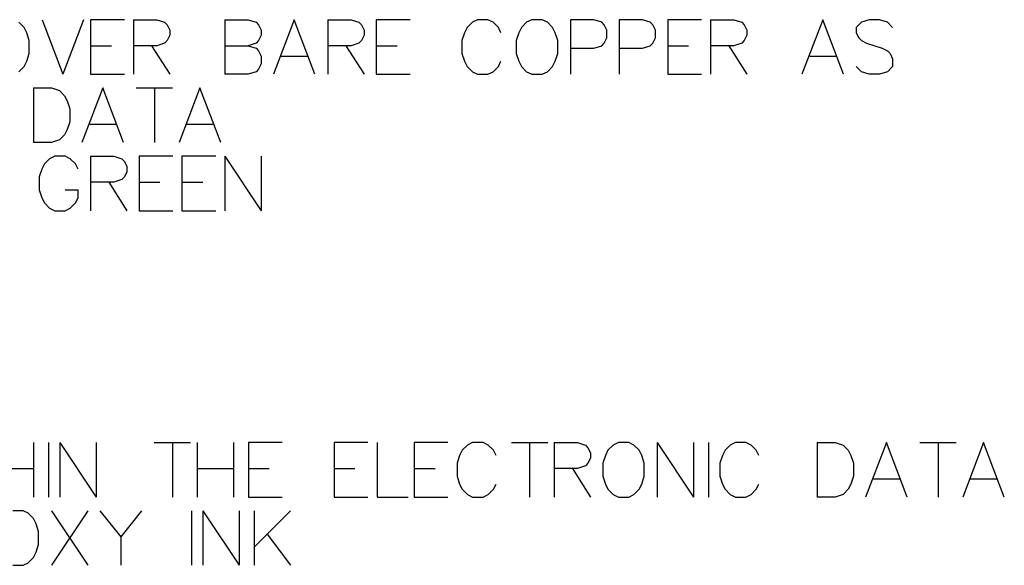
# Model space of a CAD drawing. Header units: millimetres. Extents: x 0 to 559, y 0 to 433.
# Tile 57 of 65: x 394 to 440, y 298 to 324. Entities that reach past the tile are written whole.
import ezdxf

# ---------------------------------------------------------------- set-up
doc = ezdxf.new("R2010")
doc.units = ezdxf.units.MM
doc.layers.add('Mechanical7', color=56, linetype='Continuous')

msp = doc.modelspace()

# ---------------------------------------------------------------- linework, layer by layer
at = {"layer": 'Mechanical7'}
for p, q in [((394.378, 323.214), (394.136, 323.456)), ((394.499, 322.972), (394.378, 323.214)), ((395.212, 323.577), (396.18, 321.037)), ((397.147, 323.577), (396.18, 321.037)), ((399.046, 323.577), (397.474, 323.577)), ((397.474, 323.577), (397.474, 321.037)), ((399.469, 323.577), (399.469, 321.037)), ((399.469, 323.577), (400.557, 323.577)), ((400.557, 323.577), (400.92, 323.456)), ((400.92, 323.456), (401.041, 323.335)), ((401.041, 323.335), (401.162, 323.093)), ((403.725, 323.577), (403.725, 321.037)), ((403.725, 323.577), (404.814, 323.577)), ((404.814, 323.577), (405.177, 323.456)), ((405.177, 323.456), (405.297, 323.335)), ((405.297, 323.335), (405.418, 323.093)), ((406.954, 323.577), (405.987, 321.037)), ((407.922, 321.037), (406.954, 323.577)), ((408.514, 323.577), (408.514, 321.037)), ((408.514, 323.577), (409.602, 323.577)), ((409.602, 323.577), (409.965, 323.456)), ((409.965, 323.456), (410.086, 323.335)), ((410.086, 323.335), (410.207, 323.093)), ((412.347, 323.577), (410.775, 323.577)), ((410.775, 323.577), (410.775, 321.037)), ((415.008, 323.214), (414.887, 322.972)), ((415.25, 323.456), (415.008, 323.214)), ((415.492, 323.577), (415.25, 323.456)), ((415.975, 323.577), (415.492, 323.577)), ((416.217, 323.456), (415.975, 323.577)), ((416.459, 323.214), (416.217, 323.456)), ((416.58, 322.972), (416.459, 323.214)), ((417.535, 323.214), (417.414, 322.972)), ((417.777, 323.456), (417.535, 323.214)), ((418.019, 323.577), (417.777, 323.456)), ((418.503, 323.577), (418.019, 323.577)), ((418.744, 323.456), (418.503, 323.577)), ((418.986, 323.214), (418.744, 323.456)), ((419.107, 322.972), (418.986, 323.214)), ((420.909, 323.577), (419.821, 323.577)), ((419.821, 323.577), (419.821, 321.037)), ((421.272, 323.456), (420.909, 323.577)), ((421.393, 323.335), (421.272, 323.456)), ((421.514, 323.093), (421.393, 323.335)), ((423.17, 323.577), (422.082, 323.577)), ((422.082, 323.577), (422.082, 321.037)), ((423.533, 323.456), (423.17, 323.577)), ((423.654, 323.335), (423.533, 323.456)), ((423.775, 323.093), (423.654, 323.335)), ((425.915, 323.577), (424.343, 323.577)), ((424.343, 323.577), (424.343, 321.037)), ((426.339, 323.577), (426.339, 321.037)), ((426.339, 323.577), (427.427, 323.577)), ((427.427, 323.577), (427.79, 323.456)), ((427.79, 323.456), (427.911, 323.335)), ((427.911, 323.335), (428.032, 323.093)), ((431.563, 323.577), (430.595, 321.037)), ((432.53, 321.037), (431.563, 323.577)), ((433.364, 323.456), (433.123, 323.214)), ((433.123, 323.214), (433.123, 322.972)), ((433.727, 323.577), (433.364, 323.456)), ((434.211, 323.577), (433.727, 323.577)), ((434.574, 323.456), (434.211, 323.577)), ((434.816, 323.214), (434.574, 323.456)), ((394.62, 322.61), (394.499, 322.972)), ((401.162, 322.851), (401.041, 322.61)), ((401.162, 323.093), (401.162, 322.851)), ((405.418, 322.851), (405.297, 322.61)), ((405.418, 323.093), (405.418, 322.851)), ((410.207, 322.851), (410.086, 322.61)), ((410.207, 323.093), (410.207, 322.851)), ((414.887, 322.972), (414.766, 322.61)), ((417.414, 322.972), (417.293, 322.61)), ((419.228, 322.61), (419.107, 322.972)), ((421.514, 322.73), (421.514, 323.093)), ((423.775, 322.73), (423.775, 323.093)), ((428.032, 322.851), (427.911, 322.61)), ((428.032, 323.093), (428.032, 322.851)), ((433.123, 322.972), (433.244, 322.73)), ((394.62, 322.005), (394.62, 322.61)), ((397.474, 322.368), (398.441, 322.368)), ((400.557, 322.368), (399.469, 322.368)), ((400.315, 322.368), (401.162, 321.037)), ((400.92, 322.489), (400.557, 322.368)), ((401.041, 322.61), (400.92, 322.489)), ((403.725, 322.368), (404.814, 322.368)), ((405.177, 322.489), (404.814, 322.368)), ((404.814, 322.368), (405.177, 322.247)), ((405.297, 322.61), (405.177, 322.489)), ((409.602, 322.368), (408.514, 322.368)), ((409.361, 322.368), (410.207, 321.037)), ((409.965, 322.489), (409.602, 322.368)), ((410.086, 322.61), (409.965, 322.489)), ((410.775, 322.368), (411.743, 322.368)), ((414.766, 322.61), (414.766, 322.005)), ((417.293, 322.61), (417.293, 322.005)), ((419.228, 322.005), (419.228, 322.61)), ((420.909, 322.247), (421.272, 322.368)), ((421.272, 322.368), (421.393, 322.489)), ((421.393, 322.489), (421.514, 322.73)), ((423.17, 322.247), (423.533, 322.368)), ((423.533, 322.368), (423.654, 322.489)), ((423.654, 322.489), (423.775, 322.73)), ((424.343, 322.368), (425.311, 322.368)), ((427.427, 322.368), (426.339, 322.368)), ((427.185, 322.368), (428.032, 321.037)), ((427.79, 322.489), (427.427, 322.368)), ((427.911, 322.61), (427.79, 322.489)), ((433.244, 322.73), (433.364, 322.61)), ((433.364, 322.61), (433.606, 322.489)), ((433.606, 322.489), (434.332, 322.247)), ((394.499, 321.642), (394.62, 322.005)), ((405.177, 322.247), (405.297, 322.126)), ((405.297, 322.126), (405.418, 321.884)), ((405.418, 321.884), (405.418, 321.521)), ((406.35, 321.884), (407.559, 321.884)), ((414.766, 322.005), (414.887, 321.642)), ((417.293, 322.005), (417.414, 321.642)), ((419.107, 321.642), (419.228, 322.005)), ((419.821, 322.247), (420.909, 322.247)), ((422.082, 322.247), (423.17, 322.247)), ((430.958, 321.884), (432.167, 321.884)), ((434.332, 322.247), (434.574, 322.126)), ((434.574, 322.126), (434.695, 322.005)), ((434.695, 322.005), (434.816, 321.763)), ((394.136, 321.158), (394.378, 321.4)), ((394.378, 321.4), (394.499, 321.642)), ((405.418, 321.521), (405.297, 321.279)), ((414.887, 321.642), (415.008, 321.4)), ((415.008, 321.4), (415.25, 321.158)), ((416.217, 321.158), (416.459, 321.4)), ((416.459, 321.4), (416.58, 321.642)), ((417.414, 321.642), (417.535, 321.4)), ((417.535, 321.4), (417.777, 321.158)), ((418.744, 321.158), (418.986, 321.4)), ((418.986, 321.4), (419.107, 321.642)), ((433.364, 321.158), (433.123, 321.4)), ((434.816, 321.4), (434.574, 321.158)), ((434.816, 321.763), (434.816, 321.4)), ((397.474, 321.037), (399.046, 321.037)), ((404.814, 321.037), (403.725, 321.037)), ((405.177, 321.158), (404.814, 321.037)), ((405.297, 321.279), (405.177, 321.158)), ((410.775, 321.037), (412.347, 321.037)), ((415.25, 321.158), (415.492, 321.037)), ((415.492, 321.037), (415.975, 321.037)), ((415.975, 321.037), (416.217, 321.158)), ((417.777, 321.158), (418.019, 321.037)), ((418.019, 321.037), (418.503, 321.037)), ((418.503, 321.037), (418.744, 321.158)), ((424.343, 321.037), (425.915, 321.037)), ((433.727, 321.037), (433.364, 321.158)), ((434.211, 321.037), (433.727, 321.037)), ((434.574, 321.158), (434.211, 321.037)), ((394.813, 320.402), (394.813, 317.862)), ((394.813, 320.402), (395.66, 320.402)), ((395.66, 320.402), (396.022, 320.281)), ((396.022, 320.281), (396.264, 320.039)), ((396.264, 320.039), (396.385, 319.797)), ((398.042, 320.402), (397.074, 317.862)), ((399.009, 317.862), (398.042, 320.402)), ((399.602, 320.402), (401.295, 320.402)), ((400.448, 320.402), (400.448, 317.862)), ((402.565, 320.402), (401.597, 317.862)), ((403.532, 317.862), (402.565, 320.402)), ((396.385, 319.797), (396.506, 319.435)), ((396.506, 319.435), (396.506, 318.83)), ((396.506, 318.83), (396.385, 318.467)), ((397.437, 318.709), (398.647, 318.709)), ((401.96, 318.709), (403.169, 318.709)), ((396.264, 318.225), (396.022, 317.983)), ((396.385, 318.467), (396.264, 318.225)), ((395.66, 317.862), (394.813, 317.862)), ((396.022, 317.983), (395.66, 317.862)), ((395.321, 316.864), (395.2, 316.622)), ((395.563, 317.106), (395.321, 316.864)), ((395.805, 317.227), (395.563, 317.106)), ((396.288, 317.227), (395.805, 317.227)), ((396.53, 317.106), (396.288, 317.227)), ((396.772, 316.864), (396.53, 317.106)), ((396.893, 316.622), (396.772, 316.864)), ((397.474, 317.227), (397.474, 314.687)), ((397.474, 317.227), (398.562, 317.227)), ((398.562, 317.227), (398.925, 317.106)), ((398.925, 317.106), (399.046, 316.985)), ((399.046, 316.985), (399.166, 316.743)), ((401.307, 317.227), (399.735, 317.227)), ((399.735, 317.227), (399.735, 314.687)), ((403.302, 317.227), (401.73, 317.227)), ((401.73, 317.227), (401.73, 314.687)), ((403.725, 317.227), (403.725, 314.687)), ((403.725, 317.227), (405.418, 314.687)), ((405.418, 317.227), (405.418, 314.687)), ((395.2, 316.622), (395.079, 316.26)), ((399.166, 316.501), (399.046, 316.26)), ((399.166, 316.743), (399.166, 316.501)), ((395.079, 316.26), (395.079, 315.655)), ((398.562, 316.018), (397.474, 316.018)), ((398.32, 316.018), (399.166, 314.687)), ((398.925, 316.139), (398.562, 316.018)), ((399.046, 316.26), (398.925, 316.139)), ((399.735, 316.018), (400.702, 316.018)), ((401.73, 316.018), (402.698, 316.018)), ((395.079, 315.655), (395.2, 315.292)), ((396.288, 315.655), (396.893, 315.655)), ((396.893, 315.292), (396.893, 315.655)), ((395.2, 315.292), (395.321, 315.05)), ((395.321, 315.05), (395.563, 314.808)), ((396.53, 314.808), (396.772, 315.05)), ((396.772, 315.05), (396.893, 315.292)), ((395.563, 314.808), (395.805, 314.687)), ((395.805, 314.687), (396.288, 314.687)), ((396.288, 314.687), (396.53, 314.808)), ((399.735, 314.687), (401.307, 314.687)), ((401.73, 314.687), (403.302, 314.687)), ((394.814, 303.904), (394.814, 301.365)), ((395.516, 303.904), (395.516, 301.365)), ((396.048, 303.904), (396.048, 301.365)), ((396.048, 303.904), (397.741, 301.365)), ((397.741, 303.904), (397.741, 301.365)), ((400.437, 303.904), (402.13, 303.904)), ((401.284, 303.904), (401.284, 301.365)), ((402.433, 303.904), (402.433, 301.365)), ((404.126, 303.904), (404.126, 301.365)), ((406.399, 303.904), (404.827, 303.904)), ((404.827, 303.904), (404.827, 301.365)), ((410.39, 303.904), (408.818, 303.904)), ((408.818, 303.904), (408.818, 301.365)), ((410.813, 303.904), (410.813, 301.365)), ((414.114, 303.904), (412.542, 303.904)), ((412.542, 303.904), (412.542, 301.365)), ((414.779, 303.542), (414.658, 303.3)), ((415.021, 303.783), (414.779, 303.542)), ((415.263, 303.904), (415.021, 303.783)), ((415.747, 303.904), (415.263, 303.904)), ((415.988, 303.783), (415.747, 303.904)), ((416.23, 303.542), (415.988, 303.783)), ((416.351, 303.3), (416.23, 303.542)), ((417.065, 303.904), (418.758, 303.904)), ((417.911, 303.904), (417.911, 301.365)), ((419.06, 303.904), (419.06, 301.365)), ((419.06, 303.904), (420.148, 303.904)), ((420.148, 303.904), (420.511, 303.783)), ((420.511, 303.783), (420.632, 303.663)), ((420.632, 303.663), (420.753, 303.421)), ((421.563, 303.542), (421.442, 303.3)), ((421.805, 303.783), (421.563, 303.542)), ((422.047, 303.904), (421.805, 303.783)), ((422.531, 303.904), (422.047, 303.904)), ((422.772, 303.783), (422.531, 303.904)), ((423.014, 303.542), (422.772, 303.783)), ((423.135, 303.3), (423.014, 303.542)), ((423.849, 303.904), (423.849, 301.365)), ((423.849, 303.904), (425.542, 301.365)), ((425.542, 303.904), (425.542, 301.365)), ((426.243, 303.904), (426.243, 301.365)), ((427.017, 303.542), (426.896, 303.3)), ((427.259, 303.783), (427.017, 303.542)), ((427.501, 303.904), (427.259, 303.783)), ((427.984, 303.904), (427.501, 303.904)), ((428.226, 303.783), (427.984, 303.904)), ((428.468, 303.542), (428.226, 303.783)), ((428.589, 303.3), (428.468, 303.542)), ((431.298, 303.904), (431.298, 301.365)), ((431.298, 303.904), (432.144, 303.904)), ((432.144, 303.904), (432.507, 303.783)), ((432.507, 303.783), (432.749, 303.542)), ((432.749, 303.542), (432.87, 303.3)), ((434.527, 303.904), (433.559, 301.365)), ((435.494, 301.365), (434.527, 303.904)), ((436.086, 303.904), (437.779, 303.904)), ((436.933, 303.904), (436.933, 301.365)), ((439.049, 303.904), (438.082, 301.365)), ((440.017, 301.365), (439.049, 303.904)), ((414.658, 303.3), (414.537, 302.937)), ((420.753, 303.179), (420.632, 302.937)), ((420.753, 303.421), (420.753, 303.179)), ((421.442, 303.3), (421.321, 302.937)), ((423.256, 302.937), (423.135, 303.3)), ((426.896, 303.3), (426.775, 302.937)), ((432.87, 303.3), (432.991, 302.937)), ((393.121, 302.695), (394.814, 302.695)), ((402.433, 302.695), (404.126, 302.695)), ((404.827, 302.695), (405.794, 302.695)), ((408.818, 302.695), (409.785, 302.695)), ((412.542, 302.695), (413.51, 302.695)), ((414.537, 302.937), (414.537, 302.332)), ((420.148, 302.695), (419.06, 302.695)), ((419.907, 302.695), (420.753, 301.365)), ((420.511, 302.816), (420.148, 302.695)), ((420.632, 302.937), (420.511, 302.816)), ((421.321, 302.937), (421.321, 302.332)), ((423.256, 302.332), (423.256, 302.937)), ((426.775, 302.937), (426.775, 302.332)), ((432.991, 302.937), (432.991, 302.332)), ((414.537, 302.332), (414.658, 301.97)), ((421.321, 302.332), (421.442, 301.97)), ((423.135, 301.97), (423.256, 302.332)), ((426.775, 302.332), (426.896, 301.97)), ((432.991, 302.332), (432.87, 301.97)), ((433.922, 302.211), (435.131, 302.211)), ((438.445, 302.211), (439.654, 302.211)), ((414.658, 301.97), (414.779, 301.728)), ((414.779, 301.728), (415.021, 301.486)), ((415.988, 301.486), (416.23, 301.728)), ((416.23, 301.728), (416.351, 301.97)), ((421.442, 301.97), (421.563, 301.728)), ((421.563, 301.728), (421.805, 301.486)), ((422.772, 301.486), (423.014, 301.728)), ((423.014, 301.728), (423.135, 301.97)), ((426.896, 301.97), (427.017, 301.728)), ((427.017, 301.728), (427.259, 301.486)), ((428.226, 301.486), (428.468, 301.728)), ((428.468, 301.728), (428.589, 301.97)), ((432.749, 301.728), (432.507, 301.486)), ((432.87, 301.97), (432.749, 301.728)), ((404.827, 301.365), (406.399, 301.365)), ((408.818, 301.365), (410.39, 301.365)), ((410.813, 301.365), (412.264, 301.365)), ((412.542, 301.365), (414.114, 301.365)), ((415.021, 301.486), (415.263, 301.365)), ((415.263, 301.365), (415.747, 301.365)), ((415.747, 301.365), (415.988, 301.486)), ((421.805, 301.486), (422.047, 301.365)), ((422.047, 301.365), (422.531, 301.365)), ((422.531, 301.365), (422.772, 301.486)), ((427.259, 301.486), (427.501, 301.365)), ((427.501, 301.365), (427.984, 301.365)), ((427.984, 301.365), (428.226, 301.486)), ((432.144, 301.365), (431.298, 301.365)), ((432.507, 301.486), (432.144, 301.365)), ((394.331, 300.729), (393.847, 300.729)), ((394.572, 300.608), (394.331, 300.729)), ((394.814, 300.367), (394.572, 300.608)), ((394.935, 300.125), (394.814, 300.367)), ((395.649, 300.729), (397.342, 298.19)), ((397.342, 300.729), (395.649, 298.19)), ((397.91, 300.729), (398.877, 299.52)), ((399.845, 300.729), (398.877, 299.52)), ((402.167, 300.729), (402.167, 298.19)), ((402.699, 300.729), (402.699, 298.19)), ((402.699, 300.729), (404.392, 298.19)), ((404.392, 300.729), (404.392, 298.19)), ((405.093, 300.729), (405.093, 298.19)), ((406.786, 300.729), (405.093, 299.036)), ((395.056, 299.762), (394.935, 300.125)), ((395.056, 299.157), (395.056, 299.762)), ((398.877, 299.52), (398.877, 298.19)), ((405.698, 299.641), (406.786, 298.19)), ((394.935, 298.795), (395.056, 299.157)), ((394.572, 298.311), (394.814, 298.553)), ((394.814, 298.553), (394.935, 298.795)), ((393.847, 298.19), (394.331, 298.19)), ((394.331, 298.19), (394.572, 298.311))]:
    msp.add_line(p, q, dxfattribs=at)

doc.saveas('drawing.dxf')
